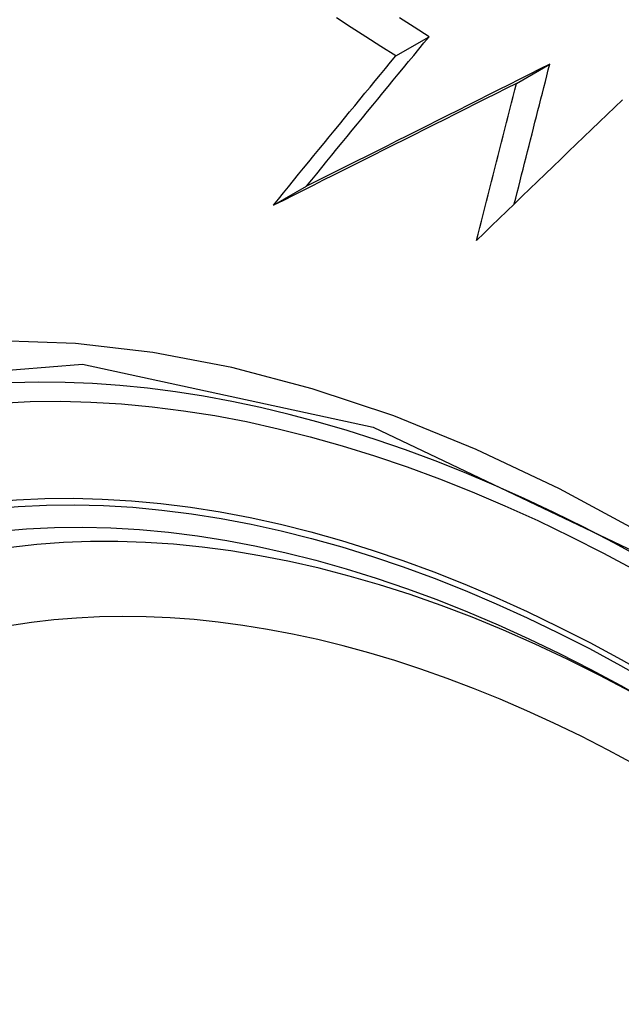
# Model space of a CAD drawing. Header units: inches. Extents: x 290.3 to 341.8, y 105.1 to 164.8.
# Tile 7 of 58: x 339.786 to 339.892, y 120.866 to 121.039. Entities that reach past the tile are written whole.
import ezdxf

# ---------------------------------------------------------------- set-up
doc = ezdxf.new("R2010")
doc.units = ezdxf.units.IN
doc.header["$MEASUREMENT"] = 0
doc.layers.add('Visible Edges(ANSI)', color=7, linetype='Continuous', lineweight=25)
doc.layers.add('Visible Tangent Edges(ANSI)', color=7, linetype='Continuous', lineweight=25)

msp = doc.modelspace()

# ---------------------------------------------------------------- linework, layer by layer
at = {"layer": 'Visible Edges(ANSI)'}
for p, q in [((339.85238, 121.03287), (339.85826, 121.03626)), ((339.87363, 121.02804), (339.87952, 121.03143)), ((339.83083, 121.00656), (339.83669, 121.00994))]:
    msp.add_line(p, q, dxfattribs=at)
at = {"layer": 'Visible Edges(ANSI)', "flags": 128}
for points in [[(339.85238, 121.03287), (339.84976, 121.03454), (339.84714, 121.03622), (339.84453, 121.0379), (339.84193, 121.03958)], [(339.85826, 121.03626), (339.85565, 121.03792), (339.85304, 121.03959)], [(339.83669, 121.00994), (339.83758, 121.01103), (339.83847, 121.01212), (339.83936, 121.01321), (339.84025, 121.01431), (339.84114, 121.0154), (339.84203, 121.0165), (339.84293, 121.0176), (339.84382, 121.01869), (339.84472, 121.01979), (339.84562, 121.02089), (339.84652, 121.02199), (339.84742, 121.02309), (339.84832, 121.02419), (339.84922, 121.02528), (339.85012, 121.02638), (339.85103, 121.02748), (339.85193, 121.02858), (339.85283, 121.02968), (339.85374, 121.03078), (339.85464, 121.03187), (339.85555, 121.03297), (339.85645, 121.03407), (339.85735, 121.03516), (339.85826, 121.03626)], [(339.83083, 121.00656), (339.83171, 121.00765), (339.8326, 121.00874), (339.83349, 121.00984), (339.83438, 121.01093), (339.83527, 121.01202), (339.83616, 121.01312), (339.83706, 121.01422), (339.83795, 121.01531), (339.83885, 121.01641), (339.83975, 121.01751), (339.84065, 121.01861), (339.84155, 121.0197), (339.84245, 121.0208), (339.84335, 121.0219), (339.84425, 121.023), (339.84515, 121.0241), (339.84605, 121.0252), (339.84696, 121.02629), (339.84786, 121.02739), (339.84876, 121.02849), (339.84967, 121.02959), (339.85057, 121.03068), (339.85147, 121.03178), (339.85238, 121.03287)], [(339.87952, 121.03143), (339.87772, 121.03052), (339.87591, 121.02961), (339.87411, 121.02871), (339.87231, 121.0278), (339.87051, 121.02689), (339.86871, 121.02599), (339.86691, 121.02508), (339.86511, 121.02418), (339.86332, 121.02328), (339.86152, 121.02238), (339.85973, 121.02148), (339.85794, 121.02058), (339.85616, 121.01968), (339.85437, 121.01879), (339.85259, 121.01789), (339.85081, 121.017), (339.84903, 121.01611), (339.84726, 121.01522), (339.84549, 121.01434), (339.84372, 121.01345), (339.84196, 121.01257), (339.8402, 121.01169), (339.83844, 121.01081), (339.83669, 121.00994)], [(339.87326, 121.00679), (339.87352, 121.00781), (339.87378, 121.00884), (339.87404, 121.00987), (339.8743, 121.01089), (339.87456, 121.01192), (339.87482, 121.01295), (339.87509, 121.01398), (339.87535, 121.01501), (339.87561, 121.01604), (339.87587, 121.01707), (339.87613, 121.01809), (339.87639, 121.01912), (339.87665, 121.02015), (339.87691, 121.02118), (339.87717, 121.02221), (339.87744, 121.02323), (339.8777, 121.02426), (339.87796, 121.02529), (339.87822, 121.02631), (339.87848, 121.02734), (339.87874, 121.02836), (339.879, 121.02938), (339.87926, 121.03041), (339.87952, 121.03143)], [(339.87363, 121.02804), (339.87183, 121.02713), (339.87002, 121.02622), (339.86822, 121.02531), (339.86642, 121.02441), (339.86462, 121.0235), (339.86282, 121.0226), (339.86102, 121.02169), (339.85923, 121.02079), (339.85743, 121.01989), (339.85564, 121.01899), (339.85385, 121.01809), (339.85206, 121.01719), (339.85028, 121.0163), (339.84849, 121.0154), (339.84671, 121.01451), (339.84493, 121.01362), (339.84316, 121.01273), (339.84139, 121.01184), (339.83962, 121.01096), (339.83785, 121.01007), (339.83609, 121.00919), (339.83433, 121.00831), (339.83258, 121.00743), (339.83083, 121.00656)], [(339.86659, 121.00033), (339.86689, 121.00148), (339.86718, 121.00264), (339.86747, 121.00379), (339.86776, 121.00495), (339.86806, 121.0061), (339.86835, 121.00726), (339.86864, 121.00841), (339.86894, 121.00957), (339.86923, 121.01073), (339.86952, 121.01188), (339.86982, 121.01304), (339.87011, 121.01419), (339.8704, 121.01535), (339.8707, 121.01651), (339.87099, 121.01766), (339.87129, 121.01882), (339.87158, 121.01997), (339.87187, 121.02113), (339.87217, 121.02228), (339.87246, 121.02343), (339.87275, 121.02459), (339.87304, 121.02574), (339.87334, 121.02689), (339.87363, 121.02804)], [(339.89231, 121.02515), (339.89096, 121.02385), (339.8896, 121.02255), (339.88825, 121.02124), (339.88689, 121.01994), (339.88553, 121.01863), (339.88417, 121.01732), (339.88281, 121.01601), (339.88145, 121.0147), (339.88009, 121.01338), (339.87873, 121.01207), (339.87737, 121.01076), (339.87602, 121.00945), (339.87466, 121.00814), (339.87331, 121.00683), (339.87196, 121.00553), (339.87061, 121.00422), (339.86927, 121.00292), (339.86793, 121.00163), (339.86659, 121.00033)]]:
    msp.add_lwpolyline(points, dxfattribs=at)
at = {"layer": 'Visible Edges(ANSI)'}
for centre, major_axis, start_param, end_param in [((340.00527, 120.15666), (-0.64835, 1.12588), 5.16346, 5.835982), ((339.90053, 120.65961), (0.15718, -0.27294), 2.362013, 7.062765)]:
    msp.add_ellipse(centre, major_axis=major_axis, ratio=0.578093, start_param=start_param, end_param=end_param, dxfattribs=at)
msp.add_ellipse((339.89705, 120.65761), major_axis=(-0.15963, 0.2772), ratio=0.578093, dxfattribs=at)
at = {"layer": 'Visible Tangent Edges(ANSI)', "flags": 128}
for points in [[(340.00889, 120.85242), (339.99563, 120.86726), (339.98201, 120.88141), (339.9681, 120.89479), (339.95396, 120.90735), (339.93963, 120.91904), (339.92515, 120.92985), (339.91057, 120.93973), (339.8959, 120.94867), (339.88121, 120.95663), (339.86657, 120.96356), (339.85205, 120.96944), (339.83768, 120.97425), (339.82351, 120.97799), (339.80958, 120.98064), (339.79595, 120.98221), (339.78265, 120.98267), (339.76973, 120.98203), (339.75728, 120.98029), (339.74532, 120.97748), (339.73387, 120.97359)], [(339.64829, 120.82501), (339.65854, 120.8798), (339.6798, 120.92437), (339.71095, 120.95656), (339.75064, 120.97484), (339.79723, 120.97856), (339.84842, 120.96745), (339.90187, 120.942), (339.95492, 120.90347), (340.00536, 120.85347)]]:
    msp.add_lwpolyline(points, dxfattribs=at)
at = {"layer": 'Visible Tangent Edges(ANSI)'}
for centre, major_axis, start_param, end_param in [((339.89954, 120.65904), (-0.17285, 0.30015), 5.049711, 10.658253), ((339.89949, 120.65901), (-0.1503, 0.261), 4.099688, 6.899754)]:
    msp.add_ellipse(centre, major_axis=major_axis, ratio=0.578093, start_param=start_param, end_param=end_param, dxfattribs=at)
for centre, major_axis in [((339.90013, 120.65938), (0.17078, -0.29656)), ((339.89715, 120.65767), (-0.16238, 0.28198)), ((339.89705, 120.65761), (0.16178, -0.28094))]:
    msp.add_ellipse(centre, major_axis=major_axis, ratio=0.578093, dxfattribs=at)

doc.saveas('drawing.dxf')
